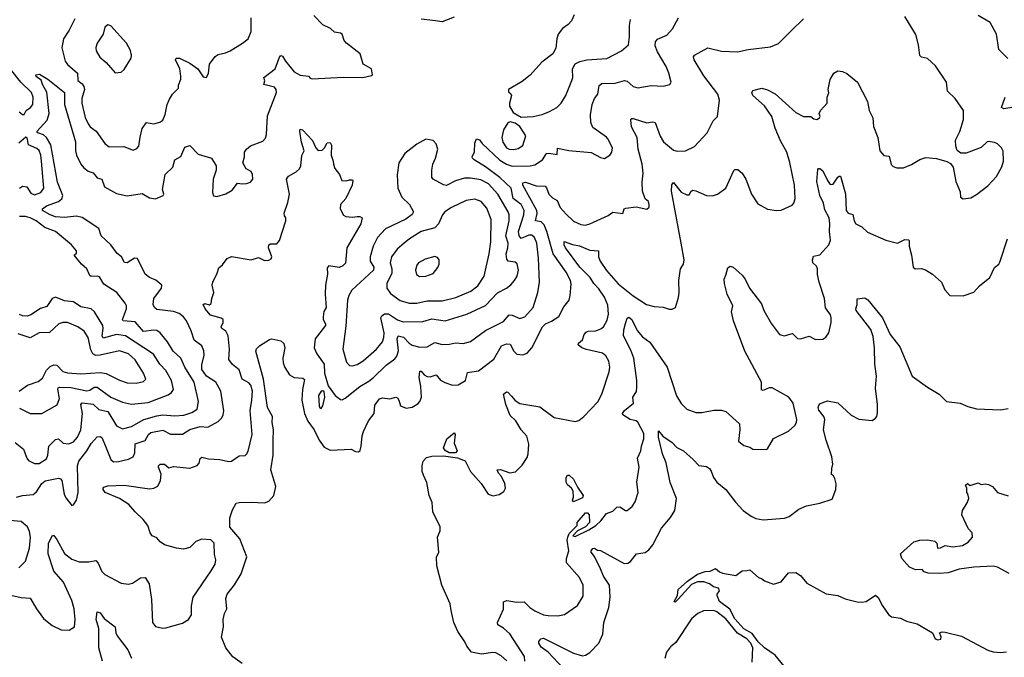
# Model space of a CAD drawing. Extents: x 1468344 to 1613994, y 525695 to 643861.
# Tile 245 of 256: x 1561026 to 1567620, y 581291 to 585563. Entities that reach past the tile are written whole.
import ezdxf

# ---------------------------------------------------------------- set-up
doc = ezdxf.new("R2010")
doc.units = 0

msp = doc.modelspace()

# ---------------------------------------------------------------- linework, layer by layer
at = {"layer": '0CON10XD'}
for points in [[(1560925, 581716.9), (1561035, 581691.1), (1561095, 581686.2), (1561137.1, 581615), (1561185, 581550.6), (1561242.9, 581505), (1561304.2, 581475.8), (1561357.1, 581472.9), (1561393.8, 581495), (1561398.1, 581545), (1561391.2, 581615), (1561375, 581670.8), (1561319.7, 581795), (1561255, 581867.1), (1561216.9, 581985), (1561218.5, 582055), (1561245, 582106.7), (1561255, 582106.7), (1561275, 582080), (1561325, 581987.5), (1561375, 581949.5), (1561425, 581931.8), (1561488.7, 581931.3), (1561535, 581939.2), (1561551.3, 581921.3), (1561575.9, 581865.9), (1561596.2, 581845), (1561705, 581788.6), (1561755, 581780), (1561781.3, 581788.7), (1561835, 581824.2), (1561865.6, 581825.6), (1561892.7, 581782.7), (1561908.3, 581678.3), (1561914.3, 581525), (1561935, 581496.7), (1561985, 581486), (1562005, 581488), (1562115, 581520), (1562155.8, 581544.2), (1562175.5, 581575), (1562175.5, 581635), (1562186.7, 581695), (1562308.9, 581871.1), (1562333.8, 581916.2), (1562338.8, 581945), (1562329.4, 581979.4), (1562327.2, 582055), (1562305, 582078.2), (1562245, 582082.9), (1562205, 582066.8), (1562165, 582027.5), (1562123.3, 582016.7), (1562075, 582022.2), (1561995, 582045.5), (1561967.1, 582065), (1561945, 582090.8), (1561912.9, 582105), (1561899.1, 582125), (1561883.2, 582173.2), (1561852.7, 582215), (1561798.8, 582265), (1561755.9, 582315.9), (1561694.4, 582355), (1561597.5, 582395), (1561585.8, 582415), (1561584.2, 582425), (1561589.7, 582430.3), (1561615, 582439.1), (1561725, 582445.4), (1561895, 582420), (1561925, 582423.3), (1561951.3, 582438.7), (1561969.6, 582475), (1561972.1, 582517.9), (1561955.6, 582565), (1561955.7, 582575), (1561966.7, 582585), (1561995, 582585.6), (1562025, 582560), (1562055, 582570.6), (1562165, 582558.9), (1562215, 582575.8), (1562227.6, 582592.4), (1562235, 582623.8), (1562245, 582631.9), (1562290.4, 582620.4), (1562365, 582617.3), (1562425, 582602.2), (1562445, 582605.8), (1562495, 582640), (1562535, 582643.8), (1562545, 582651.2), (1562555, 582673.3), (1562582.9, 582785), (1562570, 582945), (1562581.5, 583015), (1562585.4, 583075), (1562573.5, 583115), (1562560.7, 583130.7), (1562516.7, 583155), (1562495, 583217.5), (1562452, 583252), (1562425.8, 583285.8), (1562430.4, 583355), (1562422.5, 583445), (1562405.3, 583475.3), (1562378.6, 583495), (1562375.5, 583505), (1562387.5, 583535), (1562388.1, 583555), (1562374.1, 583564.1), (1562303.4, 583583.4), (1562268.9, 583625), (1562253.5, 583655), (1562265, 583661.9), (1562295, 583652.9), (1562308.7, 583661.3), (1562311.9, 583695), (1562326, 583735), (1562314.8, 583785), (1562319.3, 583805), (1562348, 583865), (1562358.3, 583901.7), (1562385, 583921.1), (1562415, 583964.2), (1562445, 583976.1), (1562575, 583953.6), (1562625, 583969.2), (1562665, 583948.8), (1562695, 583951.2), (1562708.8, 583961.2), (1562714, 583975), (1562691.4, 584035), (1562694.2, 584055), (1562705, 584062), (1562748.5, 584061.5), (1562766.4, 584083.6), (1562808, 584215), (1562808.8, 584235), (1562798.8, 584248.8), (1562796.1, 584266.1), (1562822.4, 584337.6), (1562832.2, 584395), (1562812, 584495), (1562826.2, 584515), (1562876.7, 584543.3), (1562900.5, 584565), (1562908.8, 584585), (1562916.1, 584653.9), (1562930.8, 584685), (1562913.7, 584743.7), (1562901.4, 584815), (1562905, 584830), (1562918.8, 584825), (1562987.5, 584755), (1563010, 584705), (1563025, 584686.7), (1563050.5, 584689.5), (1563066.7, 584705), (1563085, 584737.5), (1563105, 584740), (1563113, 584723), (1563112, 584655), (1563126.2, 584615), (1563126.7, 584595), (1563136.4, 584566.4), (1563167.5, 584525), (1563182.5, 584485), (1563213, 584483), (1563235, 584490), (1563255, 584490), (1563257.5, 584485), (1563253.3, 584455), (1563211.1, 584365), (1563174, 584325), (1563171.2, 584295), (1563195, 584252.5), (1563210, 584245), (1563255, 584240.8), (1563285, 584245.7), (1563304.1, 584244.1), (1563318.8, 584235), (1563309.5, 584195), (1563216.2, 584035), (1563207, 583933), (1563190, 583915), (1563165, 583902.9), (1563096.4, 583913.6), (1563085, 583900), (1563087.5, 583857.5), (1563074.5, 583785), (1563071.5, 583725), (1563078.6, 583635), (1563062.7, 583607.3), (1563057.7, 583572.3), (1563058, 583555), (1563074, 583525), (1563072.9, 583515), (1563005.6, 583425), (1562998.2, 583365), (1563015, 583324.4), (1563064, 583255), (1563067.9, 583195), (1563090.9, 583110.9), (1563139.5, 583045), (1563175, 583018.2), (1563185, 583016.5), (1563205, 583026.5), (1563304.4, 583105), (1563365, 583140.4), (1563394.3, 583165.7), (1563480.5, 583249.5), (1563538.5, 583291.5), (1563552, 583308), (1563561.9, 583345), (1563554.3, 583425.7), (1563560, 583445), (1563595.9, 583435.9), (1563635, 583395.4), (1563655, 583382.8), (1563705, 583369.1), (1563755, 583372.2), (1563805, 583400.9), (1563855, 583387.5), (1563905, 583388.5), (1563945, 583397.8), (1563995, 583393.1), (1564045, 583407.8), (1564145, 583480.5), (1564265, 583541.8), (1564304.7, 583585.3), (1564325, 583582.8), (1564375, 583560.8), (1564408, 583572), (1564464.2, 583635), (1564496.9, 583735), (1564507.1, 583805), (1564501.3, 583965), (1564489.1, 584065), (1564472.7, 584105), (1564455, 584118.6), (1564435, 584119.8), (1564385, 584098.1), (1564371, 584115), (1564366.3, 584145), (1564402, 584255), (1564405.3, 584285), (1564385.2, 584325.2), (1564330.7, 584365), (1564317.9, 584435), (1564242, 584505), (1564145, 584578.2), (1564070, 584625), (1564058.6, 584635), (1564056.9, 584645), (1564072.2, 584677.8), (1564073.3, 584736.7), (1564085, 584766), (1564105, 584757.5), (1564123.1, 584733.1), (1564242.4, 584622.4), (1564286.8, 584595), (1564325, 584581.6), (1564445, 584583.3), (1564475, 584591.5), (1564526.9, 584625), (1564554.1, 584665.9), (1564570.4, 584669.6), (1564625, 584661.2), (1564627.5, 584702.5), (1564703.6, 584686.4), (1564853, 584673), (1564915, 584640), (1564942.3, 584632.3), (1564978.8, 584655), (1564991.2, 584675), (1564995.8, 584705), (1564964.1, 584764.1), (1564955, 584776.7), (1564865, 584840), (1564850, 584875), (1564848.9, 584925), (1564860.5, 584995), (1564875.4, 585034.6), (1564896.9, 585065), (1564907.4, 585122.6), (1564925, 585135.5), (1565015, 585138.5), (1565075.5, 585155.5), (1565095, 585150.8), (1565135, 585115.6), (1565165, 585106.9), (1565255, 585121.4), (1565335, 585117.5), (1565380.7, 585129.3), (1565390, 585145), (1565372.9, 585205), (1565355, 585248.8), (1565297.1, 585347.1), (1565281.2, 585388.8), (1565284.5, 585415.5), (1565296.4, 585433.6), (1565360, 585460), (1565398.5, 585501.5), (1565438.1, 585575)], [(1561005, 582363.5), (1561045, 582374.5), (1561115, 582382), (1561139.3, 582400.7), (1561175, 582454.5), (1561197, 582473), (1561285, 582491.4), (1561297.9, 582487.9), (1561308.1, 582475), (1561324.4, 582385), (1561335, 582360), (1561375, 582307.5), (1561385, 582312.5), (1561405.8, 582344.2), (1561417.5, 582395), (1561413.6, 582575), (1561421.8, 582605), (1561476.4, 582673.6), (1561505, 582723.8), (1561545, 582767.5), (1561565, 582770), (1561575, 582762.9), (1561600, 582705), (1561635.4, 582615.4), (1561655, 582601.9), (1561687.6, 582602.4), (1561755, 582619.5), (1561784.6, 582635.4), (1561797.9, 582662.1), (1561799.1, 582720.9), (1561865, 582744), (1561888.5, 582785), (1561902.9, 582797.1), (1561985, 582813.9), (1562035, 582786.7), (1562115, 582787.1), (1562165, 582816.7), (1562235, 582837.3), (1562285, 582832.1), (1562355, 582871.8), (1562378.5, 582895), (1562388.7, 582915), (1562391.9, 582941.9), (1562372.8, 583075), (1562338.9, 583135), (1562275.7, 583175), (1562245, 583220), (1562245, 583250), (1562260.9, 583315), (1562260, 583345), (1562245, 583377.5), (1562195.3, 583415.3), (1562175, 583478.8), (1562142.9, 583545), (1562121.9, 583571.9), (1562093.9, 583593.9), (1562055, 583608.7), (1561945, 583621.5), (1561928.6, 583635), (1561919.2, 583655), (1561924.2, 583695), (1561976.2, 583765), (1561976.7, 583785), (1561937, 583817), (1561895, 583835.5), (1561865, 583857.8), (1561815, 583963.1), (1561795, 583964.5), (1561745, 583934.6), (1561727.3, 583937.3), (1561707.1, 583975), (1561677.4, 583997.4), (1561635.3, 584055.3), (1561572.2, 584115), (1561555.2, 584165.2), (1561445, 584238.9), (1561405, 584246.8), (1561325, 584237.6), (1561265, 584243.2), (1561229.1, 584255), (1561179.4, 584285), (1561177.8, 584295), (1561205, 584315.2), (1561285, 584344.2), (1561307.2, 584362.8), (1561314.7, 584385), (1561278.3, 584475), (1561234.8, 584725), (1561205, 584774.7), (1561185, 584792.4), (1561148, 584805), (1561140, 584815), (1561208.9, 584891.1), (1561223.5, 584935), (1561208.3, 585078.3), (1561179.7, 585125), (1561168.8, 585158.8), (1561135, 585182.5), (1561132.9, 585195), (1561158.8, 585198.8), (1561215, 585165.7), (1561324.7, 585074.7), (1561326.6, 584995), (1561398.8, 584745), (1561398.9, 584685), (1561406.6, 584655), (1561435, 584595.5), (1561455, 584570), (1561485, 584548.5), (1561517.8, 584537.8), (1561543.9, 584503.9), (1561575, 584495.6), (1561594.4, 584444.4), (1561675, 584398.5), (1561745, 584382.7), (1561845, 584398.7), (1561895, 584370), (1561935, 584363.8), (1561987.5, 584385), (1561991.2, 584395), (1561982.9, 584425), (1562000, 584525), (1562051.4, 584575), (1562065, 584624), (1562104, 584646), (1562131.4, 584708.6), (1562165, 584721.4), (1562221.4, 584661.4), (1562310, 584635), (1562341.2, 584585), (1562342.5, 584555), (1562321.9, 584495), (1562317.1, 584405), (1562323.1, 584383.1), (1562345, 584379.4), (1562406.4, 584396.4), (1562449.5, 584420.5), (1562485, 584467.5), (1562515, 584462.5), (1562545, 584465.6), (1562572, 584475), (1562587.5, 584495), (1562585.4, 584525.4), (1562576.9, 584546.9), (1562543.3, 584565), (1562520, 584605), (1562532, 584645), (1562532, 584675), (1562545, 584696), (1562572.4, 584717.6), (1562655, 584749.4), (1562670.9, 584769.1), (1562677.9, 584795), (1562685, 584918.8), (1562746, 585076), (1562743.6, 585095), (1562732, 585112), (1562660, 585130), (1562666.7, 585153.3), (1562660, 585175), (1562736.9, 585233.1), (1562765, 585312.5), (1562775, 585323.3), (1562785, 585320), (1562805.7, 585285.7), (1562863.8, 585215), (1562905, 585191.2), (1562960, 585185), (1562971.2, 585171.2), (1562985, 585166.7), (1563195, 585178.9), (1563322.9, 585177.1), (1563381.2, 585188.8), (1563387.5, 585195), (1563383, 585233), (1563326, 585265), (1563305, 585334), (1563214, 585405), (1563199.2, 585425), (1563185, 585466.2), (1563175, 585473.8), (1563135, 585480), (1563106.7, 585505), (1563055, 585528.6), (1562995, 585591.9)], [(1561395, 585568.5), (1561357.1, 585492.9), (1561318.4, 585435), (1561308.2, 585375), (1561331.3, 585285), (1561345, 585263.1), (1561411.9, 585205), (1561415.7, 585155.7), (1561443.7, 585133.7), (1561454.8, 585114.8), (1561458.6, 585095), (1561441.8, 585035), (1561442.3, 585005), (1561465, 584908.8), (1561483.3, 584865), (1561498.6, 584845), (1561536.9, 584816.9), (1561595, 584734), (1561625, 584710.6), (1561722.9, 584712.9), (1561785, 584690), (1561810.7, 584699.3), (1561823.3, 584715), (1561833.4, 584776.6), (1561845.4, 584834.6), (1561875, 584873.8), (1561925, 584866), (1561965, 584875.8), (1561985, 584890), (1562000.8, 584929.2), (1562012.7, 584995), (1562028.3, 585031.7), (1562049.2, 585065), (1562090, 585105), (1562088.8, 585125), (1562104.3, 585165), (1562105.5, 585185), (1562097.1, 585235), (1562070, 585295), (1562073.3, 585305), (1562095, 585306.5), (1562165, 585272.5), (1562218, 585235), (1562255, 585180), (1562277.5, 585175), (1562290, 585205), (1562297.1, 585265), (1562335, 585317.5), (1562355, 585329.4), (1562405, 585340.6), (1562435, 585354.2), (1562518.8, 585405), (1562556, 585435), (1562575.6, 585485), (1562576.9, 585575)], [(1563935, 585580), (1563855, 585548), (1563810, 585555), (1563715, 585567.5)], [(1564287.4, 581267.4), (1564251.3, 581301.3), (1564215, 581320), (1564195, 581322.2), (1564118.9, 581311.1), (1564050.6, 581325), (1564019.3, 581365), (1564006.9, 581395), (1563961.1, 581465), (1563934.4, 581525), (1563914.5, 581604.5), (1563909.7, 581649.7), (1563851.9, 581775), (1563818.6, 581905), (1563817.5, 581962.5), (1563833.3, 581995), (1563824.3, 582095), (1563841.4, 582138.6), (1563842.1, 582165), (1563793.6, 582265), (1563787.8, 582327.8), (1563767.1, 582375), (1563751.4, 582461.4), (1563730.5, 582510.5), (1563721.2, 582535), (1563720.8, 582575), (1563728.9, 582605), (1563750.8, 582629.2), (1563785, 582638.5), (1563865, 582640.5), (1563958.3, 582628.3), (1564008.3, 582608.3), (1564044.3, 582535), (1564115.5, 582455.5), (1564164.4, 582384.4), (1564197.3, 582372.7), (1564237.3, 582382.7), (1564268.3, 582401.7), (1564280, 582425), (1564275.7, 582455), (1564253, 582503), (1564232.5, 582525), (1564223.8, 582546.2), (1564245, 582550), (1564308.1, 582528.1), (1564346.5, 582533.5), (1564391.8, 582578.2), (1564425, 582630.8), (1564432.3, 582655), (1564435, 582720), (1564421.7, 582771.7), (1564384.7, 582814.7), (1564349.2, 582875), (1564311.5, 582911.5), (1564281.4, 582985), (1564266.2, 583055), (1564285, 583069.2), (1564295, 583068), (1564319.8, 583039.8), (1564345, 583011.8), (1564375, 582992.5), (1564508.9, 582968.9), (1564605, 582896.9), (1564745, 582871.4), (1564771.2, 582878.8), (1564805, 582903.8), (1564897.3, 583002.7), (1564924.7, 583055.3), (1564974.4, 583204.4), (1564977.5, 583235), (1564970.6, 583275), (1564951.1, 583311.1), (1564928.6, 583328.6), (1564822.8, 583352.8), (1564791.4, 583365), (1564766, 583385), (1564768, 583395), (1564795, 583417.5), (1564806.9, 583453.1), (1564819.8, 583470.2), (1564833.6, 583476.4), (1564885, 583477.9), (1564918.5, 583491.5), (1564935.7, 583505), (1564960.6, 583549.4), (1564969.2, 583590.8), (1564965, 583650), (1564942.8, 583705), (1564905, 583759.1), (1564871.2, 583795), (1564845.4, 583835.4), (1564777.5, 583905), (1564682.1, 584035), (1564671.5, 584055), (1564672.9, 584077.1), (1564727.6, 584057.6), (1564775, 584048.7), (1564845, 584020), (1564902.5, 584015), (1564902.2, 583975), (1564913.6, 583945), (1564955, 583883.2), (1565035, 583793.9), (1565133.7, 583713.7), (1565224.5, 583654.5), (1565275, 583642), (1565335, 583636.2), (1565375, 583623.3), (1565395, 583623.3), (1565417.5, 583635), (1565438.3, 583701.7), (1565443.3, 583735), (1565441.2, 583815), (1565452, 583895), (1565470.8, 583925), (1565475.8, 583955), (1565456.4, 584065), (1565391.1, 584415), (1565392.9, 584457.1), (1565405, 584473.3), (1565455, 584407.5), (1565495, 584390), (1565509.3, 584390.7), (1565522.5, 584415), (1565535, 584420), (1565555, 584417.5), (1565625, 584384.4), (1565665, 584382.5), (1565700, 584395), (1565754, 584435), (1565807.7, 584552.3), (1565815, 584558.8), (1565835, 584558.6), (1565864.5, 584534.5), (1565889.2, 584495), (1565926.7, 584395), (1565970.5, 584330.5), (1566035, 584293.3), (1566095, 584283.8), (1566125, 584286.2), (1566200, 584320), (1566211.2, 584335), (1566220, 584365), (1566215.8, 584455), (1566184.2, 584605.8), (1566163.1, 584675), (1566120.9, 584750.9), (1566086.6, 584836.6), (1566063.8, 584915), (1566015, 584985.6), (1565935.8, 585055), (1565928.6, 585075), (1565935, 585088), (1565995.8, 585104.2), (1566035, 585094.5), (1566085, 585067.5), (1566225, 584941.5), (1566275, 584915.8), (1566325, 584914), (1566345, 584898.8), (1566365, 584894), (1566383.3, 584905), (1566386.2, 584915), (1566380, 584935), (1566388.8, 584955), (1566433.8, 585005), (1566434.3, 585045), (1566445.6, 585074.4), (1566440.6, 585095), (1566455, 585162.5), (1566477.5, 585205), (1566505, 585220), (1566536.4, 585216.4), (1566565, 585202.5), (1566636.7, 585145), (1566703.8, 585015), (1566715.5, 584955.5), (1566739.4, 584905), (1566745, 584847.5), (1566774.2, 584774.2), (1566786.2, 584685), (1566813.9, 584653.9), (1566848.1, 584648.1), (1566863.4, 584593.4), (1566875, 584578.8), (1566900.5, 584570.5), (1566945, 584571.2), (1566997.7, 584592.3), (1567055, 584626.7), (1567095, 584640), (1567165, 584632.5), (1567235, 584613.3), (1567259.3, 584599.3), (1567276.7, 584575), (1567295, 584480), (1567325, 584410), (1567327.5, 584375), (1567345, 584363.8), (1567395, 584368.8), (1567435, 584392), (1567510.2, 584449.8), (1567568.3, 584511.7), (1567602.6, 584577.4), (1567614.4, 584615), (1567611.7, 584681.7), (1567602.5, 584705), (1567575, 584732.5), (1567555, 584741.4), (1567515, 584746.7), (1567505, 584744.2), (1567465, 584708), (1567365, 584668), (1567328.3, 584668.3), (1567305, 584687.5), (1567296, 584715), (1567294.1, 584755.9), (1567322, 584815), (1567346.7, 584895), (1567347.5, 584955), (1567290, 585035), (1567240, 585085), (1567233.3, 585145), (1567160, 585255), (1567105, 585303.3), (1567065, 585313.3), (1567055, 585322.5), (1567045.6, 585395.6), (1567026.7, 585465), (1566954.1, 585584.1)], [(1564739.1, 585595), (1564721.9, 585555), (1564699.3, 585530.7), (1564662, 585505), (1564633, 585467), (1564622.9, 585435), (1564616.4, 585373.6), (1564597.5, 585335), (1564521.7, 585278.3), (1564445, 585190.6), (1564390.7, 585149.3), (1564300, 585095), (1564299.3, 585079.3), (1564315, 585067.5), (1564320, 585055), (1564305.6, 585005), (1564306.7, 584985), (1564331.8, 584941.8), (1564385, 584910)], [(1564385, 584910), (1564465, 584914.6), (1564525, 584927.7), (1564575, 584948.8), (1564622.5, 584975), (1564653.1, 585005), (1564683.9, 585056.1), (1564724.3, 585155), (1564730, 585175), (1564729.2, 585235), (1564745, 585268), (1564776.5, 585283.5), (1564825, 585293.6), (1564957.6, 585302.4), (1565055.4, 585354.6), (1565102.5, 585395), (1565110.9, 585449.1), (1565109.5, 585525), (1565117.3, 585565)], [(1564394.7, 584454.7), (1564395, 584470), (1564414.4, 584475.6), (1564485, 584450), (1564545, 584448), (1564555, 584436.7), (1564570, 584395), (1564595, 584370), (1564625, 584352.5), (1564644.5, 584305), (1564685, 584259.4), (1564735, 584214.2), (1564785, 584190.8), (1564815, 584187.5), (1564843.3, 584195), (1564967.9, 584252.1), (1564997.3, 584272.7), (1565065.7, 584264.3), (1565073.3, 584295), (1565085, 584300), (1565155, 584310), (1565227, 584293), (1565241.7, 584308.3), (1565242.5, 584325), (1565237.5, 584345), (1565213.8, 584363.8), (1565196, 584415), (1565194.4, 584474.4), (1565201.1, 584535), (1565195.4, 584595.4), (1565168.9, 584695), (1565160.6, 584775), (1565123.2, 584845), (1565118.6, 584891.4), (1565125, 584902), (1565135, 584901.4), (1565225, 584872.2), (1565265, 584880), (1565280.8, 584875), (1565315, 584784), (1565338.1, 584745), (1565405, 584688.6), (1565428.3, 584681.7), (1565485, 584684.3), (1565545.4, 584714.6), (1565630, 584805), (1565671.2, 584885), (1565698.8, 584915), (1565712, 585025), (1565702, 585065), (1565607.8, 585187.8), (1565541.9, 585295), (1565538.6, 585315), (1565544.7, 585325.3), (1565635, 585375.7), (1565725, 585351.4), (1565833, 585347), (1565905, 585362.9), (1566055, 585382.5), (1566106.8, 585403.2), (1566191.7, 585488.3), (1566275, 585570)], [(1567644.3, 585304.3), (1567584.3, 585364.3), (1567567.3, 585467.3), (1567525.6, 585545.6), (1567445, 585592.5)], [(1561665, 585206.2), (1561705, 585211.2), (1561725, 585230), (1561771.2, 585305), (1561773.8, 585325), (1561767, 585357), (1561740.8, 585405), (1561635, 585522.5), (1561615, 585530), (1561595, 585512.5), (1561583.9, 585466.1), (1561544.2, 585405), (1561536.1, 585376.1), (1561538.6, 585355), (1561561.5, 585311.5), (1561605, 585277.5), (1561665, 585206.2)], [(1561021.2, 584945), (1561045, 584928), (1561055, 584928.8), (1561070, 584955), (1561098.5, 584975), (1561112.8, 584995), (1561115.9, 585044.1), (1561104.1, 585075), (1561033.9, 585143.9), (1560965, 585232.6)], [(1567683.3, 584976.7), (1567616.9, 584966.9), (1567601.4, 584975), (1567625.3, 585044.7)], [(1564335, 584694.5), (1564365, 584700.5), (1564395, 584720.8), (1564414.5, 584785), (1564375, 584848.8), (1564345, 584870), (1564311.5, 584878.5), (1564295, 584871.2), (1564266.9, 584825), (1564255.5, 584775), (1564262.3, 584742.3), (1564285, 584705.7), (1564305, 584695.5), (1564335, 584694.5)], [(1561025, 584433.8), (1561045, 584448.9), (1561073.3, 584443.3), (1561100.2, 584400.2), (1561125, 584390.6), (1561167.5, 584405), (1561187.9, 584435), (1561172.4, 584615), (1561166.5, 584656.5), (1561155, 584686.7), (1561141.4, 584701.4), (1561083.8, 584725), (1561075, 584772.5), (1561067.3, 584777.3), (1561018.8, 584735)], [(1563255, 583244.4), (1563285, 583252.1), (1563325, 583278.2), (1563415, 583355.5), (1563455, 583404.4), (1563465.3, 583435), (1563465.8, 583465), (1563443.6, 583565), (1563450.9, 583579.1), (1563468.6, 583591.4), (1563495, 583592.1), (1563555, 583551.2), (1563595, 583538.4), (1563725, 583540.3), (1563785, 583559.7), (1563875, 583546), (1564020.6, 583589.4), (1564145, 583647.7), (1564225, 583732.5), (1564286.3, 583763.7), (1564315, 583786.4), (1564340.4, 583815), (1564356.8, 583845), (1564365.4, 583885), (1564358.4, 583928.4), (1564345, 583939.5), (1564296.2, 583946.2), (1564288.2, 583958.2), (1564284.7, 583995), (1564295.3, 584035), (1564296.6, 584065), (1564280.6, 584115), (1564304.2, 584215), (1564304.1, 584255), (1564297.8, 584275), (1564227.4, 584395), (1564165, 584463.1), (1564115, 584489.8), (1564045, 584502.3), (1564005, 584500.8), (1563945, 584483.8), (1563885, 584452.9), (1563865, 584456.5), (1563796, 584495), (1563787, 584507), (1563785.8, 584555), (1563792.9, 584595), (1563810.8, 584635), (1563825.8, 584695), (1563815, 584732.5), (1563795, 584753.3), (1563745, 584762), (1563685, 584728.8), (1563605, 584666), (1563566, 584605), (1563554.3, 584524.3), (1563559.2, 584435), (1563585, 584373.3), (1563637.1, 584325), (1563663.3, 584275), (1563655, 584258.1), (1563612.9, 584227.1), (1563475, 584162.9), (1563421.5, 584105), (1563392.5, 584045), (1563372.3, 583975), (1563373.8, 583945), (1563396.8, 583905), (1563394.6, 583885), (1563249.7, 583750.2), (1563229.2, 583715), (1563221.8, 583685), (1563210.5, 583509.5), (1563189.2, 583355), (1563215, 583268), (1563235, 583247.1), (1563255, 583244.4)], [(1564409.7, 581265), (1564405.6, 581295.6), (1564309.4, 581449.4), (1564265, 581487.3), (1564228, 581508), (1564225.3, 581525), (1564265, 581613.3), (1564266.2, 581663.8), (1564287.9, 581672.1), (1564355, 581661.5), (1564405, 581662.2), (1564442.9, 581625), (1564475, 581603.3), (1564535, 581576.5), (1564565, 581570.5), (1564630.3, 581569.7), (1564675, 581578), (1564762.4, 581637.6), (1564798.9, 581701.1), (1564799.5, 581775), (1564775.6, 581825), (1564688.9, 581925), (1564687.6, 581952.4), (1564703.1, 582005), (1564693.1, 582075), (1564697.5, 582095), (1564705, 582120), (1564760, 582175), (1564760, 582195), (1564815, 582260), (1564828.3, 582258.3), (1564840, 582245), (1564842.5, 582195), (1564815.8, 582164.2), (1564760.7, 582139.3), (1564730, 582105), (1564745, 582101.2), (1564838, 582145), (1564885, 582174.4), (1564918.8, 582205), (1564955.8, 582254.2), (1564998.7, 582271.3), (1565025, 582296.7), (1565045, 582298.8), (1565084.1, 582274.1), (1565095, 582273.8), (1565128.7, 582301.3), (1565147.9, 582332.1), (1565166.9, 582395), (1565158.6, 582465), (1565175.7, 582564.3), (1565164.4, 582625), (1565186.9, 582675), (1565189.2, 582705), (1565205.6, 582755), (1565205, 582790), (1565166.3, 582866.3), (1565154.5, 582874.5), (1565113.7, 582883.6), (1565064.6, 582914.6), (1565062.2, 582925), (1565075.6, 582945), (1565137.8, 582995), (1565132.2, 583035), (1565157.3, 583072.7), (1565160.1, 583100.1), (1565160, 583145), (1565138.2, 583295), (1565118.7, 583348.7), (1565070, 583445), (1565071.9, 583485), (1565083, 583527), (1565095, 583562.5), (1565105, 583571.2), (1565125.3, 583555), (1565160.9, 583480.9), (1565197.5, 583437.5), (1565245, 583403.1), (1565361.5, 583235), (1565425, 583043.8), (1565455, 582990.8), (1565494.5, 582954.5), (1565555, 582930.8), (1565595, 582930.8), (1565675, 582948), (1565725, 582947.5), (1565755, 582937.5), (1565845.6, 582855.6), (1565847.9, 582815), (1565839.8, 582739.8), (1565875, 582709.2), (1565915, 582699.2), (1565935.9, 582685.9), (1566025, 582682.5), (1566035, 582687.5), (1566075, 582756.7), (1566175, 582806), (1566217.5, 582845), (1566228.8, 582865), (1566230.6, 582885), (1566206.1, 582995), (1566177.5, 583035), (1566065, 583096.2), (1566045, 583096.7), (1566005, 583078.9), (1565993.3, 583083.3), (1565993.5, 583135), (1565882, 583342), (1565807.5, 583545), (1565793.1, 583606.9), (1565802, 583645), (1565764.5, 583725), (1565745.7, 583795), (1565744.2, 583825), (1565755, 583852.5), (1565768.3, 583901.7), (1565785, 583912.5), (1565805, 583906.2), (1565865, 583851.4), (1565885.5, 583825), (1565914.7, 583764.7), (1565995, 583659.2), (1566008.5, 583615), (1566061.1, 583525), (1566115, 583454.3), (1566145, 583444.4), (1566201.7, 583461.7), (1566235, 583426.2), (1566255, 583426), (1566313.9, 583443.9), (1566355, 583420), (1566405, 583423.3), (1566423.9, 583436.1), (1566445.9, 583464.1), (1566461.2, 583535), (1566461.2, 583565), (1566456.7, 583585), (1566422.7, 583632.7), (1566415.7, 583695.7), (1566379.2, 583805), (1566370, 583855), (1566370, 583895), (1566362, 583912), (1566338.6, 583935), (1566335.6, 583955), (1566342.2, 583977.8), (1566385, 583988.6), (1566445, 584055.8), (1566455.8, 584085), (1566449, 584145), (1566452.5, 584195), (1566448.1, 584235), (1566418.9, 584288.9), (1566408.9, 584335), (1566384.8, 584385), (1566365, 584480), (1566370.8, 584559.2), (1566375, 584566.7), (1566385, 584566.7), (1566405, 584551.2), (1566435.4, 584485.4), (1566455, 584460), (1566475, 584461.2), (1566505, 584508.8), (1566515, 584515.8), (1566523.9, 584513.9), (1566555.9, 584395.9), (1566561.8, 584285), (1566575, 584267.5), (1566605, 584258.8), (1566614.6, 584215), (1566625, 584195.7), (1566665, 584174.4), (1566705, 584140.6), (1566827.5, 584085), (1566905, 584066.2), (1566955, 584090), (1566978.8, 584088.8), (1566983.8, 584083.8), (1566982.9, 584045), (1566998.1, 583985), (1567008.8, 583905), (1567022.9, 583892.9), (1567065, 583896), (1567093.3, 583886.7), (1567138.8, 583858.8), (1567200, 583805), (1567222.7, 583752.7), (1567256.4, 583716.4), (1567345, 583713.3), (1567415, 583736.7), (1567455, 583780), (1567523.9, 583836.1), (1567555, 583902.5), (1567582.5, 583925), (1567590.7, 583939.3), (1567641.4, 584095)], [(1562515, 581250), (1562454.2, 581295), (1562407.1, 581355), (1562377.5, 581425), (1562390, 581495), (1562389.2, 581545), (1562398, 581585), (1562412.5, 581615), (1562406.5, 581685), (1562415.6, 581715), (1562463.8, 581776.2), (1562509.8, 581850.2), (1562546, 581965), (1562500, 582085), (1562432.3, 582162.3), (1562432.8, 582225), (1562450.9, 582279.1), (1562475, 582322.9), (1562495, 582328.5), (1562575, 582330), (1562665, 582325.6), (1562693.4, 582336.6), (1562728.6, 582375), (1562740.5, 582435), (1562707, 582547), (1562723.8, 582645), (1562724, 582744), (1562725.7, 582815), (1562717.4, 582865), (1562718.2, 582905), (1562685.6, 582965.6), (1562658.4, 583155), (1562608, 583342), (1562611.8, 583358.2), (1562631, 583379), (1562699.4, 583420.6), (1562715, 583424.3), (1562775, 583411.8), (1562794.7, 583394.8), (1562801.1, 583365), (1562788.3, 583295), (1562790, 583265), (1562802.5, 583232.5), (1562833.8, 583183.8), (1562865, 583165.5), (1562922.1, 583162.1), (1562933, 583153), (1562919.7, 583085), (1562916.2, 583015), (1562933.9, 582925), (1562955, 582872.5), (1562997.5, 582815), (1563032.5, 582745), (1563065, 582698.1), (1563105, 582679.5), (1563245, 582686.2), (1563275, 582670), (1563295, 582666.7), (1563305, 582677.5), (1563312.5, 582705), (1563319.5, 582775), (1563328.8, 582805), (1563360.9, 582875), (1563399.3, 582925), (1563405, 582981.2), (1563435, 583023.1), (1563455, 583030), (1563505, 583022.1), (1563545, 583034.2), (1563555, 583030), (1563564.3, 583015), (1563575.8, 582975.8), (1563615, 582960), (1563655, 582967.1), (1563691.3, 582988.7), (1563705.5, 583004.5), (1563716.9, 583035), (1563712.7, 583105), (1563700.9, 583165), (1563705, 583208.8), (1563715, 583208.6), (1563734.7, 583184.7), (1563755, 583171.8), (1563775, 583169.6), (1563815, 583183.1), (1563845, 583148.6), (1563873, 583133), (1563925, 583114.4), (1563963, 583117), (1564011.2, 583145), (1564025, 583199.4), (1564099.3, 583210.7), (1564200.8, 583289.2), (1564252.7, 583377.3), (1564285, 583391.2), (1564309.6, 583389.6), (1564335, 583342), (1564355, 583321.4), (1564395, 583317.1), (1564425, 583329.2), (1564456.2, 583363.8), (1564527.3, 583505), (1564547.1, 583525), (1564587.4, 583542.6), (1564636.9, 583575), (1564670.7, 583639.3), (1564705, 583684), (1564713.1, 583715), (1564718.9, 583791.1), (1564715.4, 583815), (1564685, 583870.6), (1564599.5, 583995), (1564557.3, 584145), (1564538.2, 584188.2), (1564518, 584208), (1564480.8, 584215), (1564491.6, 584265), (1564489.6, 584285), (1564394.7, 584454.7)], [(1563685, 583664.6), (1563755, 583678.5), (1563855, 583680.4), (1563947.1, 583702.9), (1564047.1, 583745), (1564095, 583781.1), (1564136.2, 583845), (1564169.7, 583995), (1564180.6, 584075), (1564183.1, 584225), (1564155, 584300), (1564116, 584346), (1564075, 584360), (1564015, 584351.8), (1563917.5, 584305), (1563873.5, 584276.5), (1563857.3, 584255), (1563830, 584195), (1563805, 584169.6), (1563715, 584143.2), (1563636.9, 584095), (1563600.6, 584065), (1563553.1, 584025), (1563515.3, 583974.7), (1563507.5, 583935), (1563517.1, 583895), (1563517.1, 583865), (1563485.5, 583795), (1563483.5, 583765), (1563509.4, 583729.4), (1563575, 583681.1), (1563635, 583664.6), (1563685, 583664.6)], [(1560995, 582730), (1561052.2, 582685), (1561073.5, 582625), (1561085, 582609.2), (1561125, 582589.5), (1561155, 582590), (1561205, 582621.4), (1561214.6, 582645), (1561221.5, 582705), (1561265, 582749.4), (1561285, 582754.3), (1561316.2, 582726.2), (1561355, 582722.2), (1561385, 582734.4), (1561413.6, 582765), (1561434.2, 582815.8), (1561446.5, 582925), (1561434.7, 582985.3), (1561443.6, 582996.4), (1561518, 582988), (1561555, 582950.9), (1561615, 582939.1), (1561672.9, 582842.9), (1561715, 582820.9), (1561775, 582838.2), (1561856, 582884), (1561945, 582909.3), (1561985, 582915.2), (1562065, 582908.8), (1562125, 582913.5), (1562179.4, 582930.6), (1562215, 582954.4), (1562223.1, 583005), (1562193.2, 583135), (1562131.8, 583235), (1562103.8, 583295), (1562052.6, 583342.6), (1562015, 583405.4), (1561966.2, 583465), (1561945, 583480), (1561925, 583483.4), (1561855, 583473.4), (1561798.1, 583538.1), (1561718, 583545), (1561714.5, 583555), (1561740.8, 583625), (1561741.5, 583645), (1561733, 583663), (1561675.7, 583735), (1561590.2, 583790.2), (1561559.3, 583839.3), (1561545, 583845.7), (1561505, 583843.3), (1561495, 583849.2), (1561475.6, 583895), (1561440, 583925), (1561390, 583985), (1561405, 584000), (1561405.6, 584015), (1561372, 584055), (1561266.2, 584145), (1561195, 584172), (1561136.2, 584215), (1561096.7, 584235), (1561065, 584244.4), (1561024.5, 584244.5)], [(1563703.1, 583843.1), (1563745, 583844.4), (1563795, 583862.5), (1563826.6, 583903.4), (1563834.2, 583925), (1563834, 583954), (1563825, 583970), (1563805, 583975.8), (1563741.3, 583958.7), (1563696.2, 583935), (1563685, 583918.8), (1563677.5, 583885), (1563683.3, 583855), (1563703.1, 583843.1)], [(1561025, 582960.9), (1561095, 582925.4), (1561175, 582925.7), (1561276.3, 582983.7), (1561291.5, 583025), (1561281.9, 583088.1), (1561283.8, 583096.2), (1561295, 583100.3), (1561369.1, 583099.1), (1561475, 583076.8), (1561495, 583080.3), (1561525, 583101.5), (1561545, 583102), (1561635, 583034.7), (1561715, 583000.4), (1561775, 582988), (1561885, 582998.8), (1562020.1, 583049.9), (1562041.9, 583065), (1562055.5, 583085), (1562042.1, 583145), (1562003.4, 583213.4), (1561963.2, 583255), (1561921.2, 583321.2), (1561735, 583445.8), (1561675, 583453.7), (1561585, 583430), (1561578.8, 583445), (1561585.3, 583495), (1561581.5, 583515), (1561526.3, 583606.3), (1561505, 583625.5), (1561435, 583640), (1561385, 583671.8), (1561325, 583680.6), (1561265, 583703.8), (1561244.2, 583695.8), (1561207.4, 583642.6), (1561165, 583627.6), (1561100, 583585), (1561075, 583577.5), (1561045, 583578.5), (1561025, 583588.5)], [(1564665, 581217.5), (1564565, 581325.7), (1564517.9, 581357.9), (1564502, 581385), (1564503, 581397), (1564516.7, 581415), (1564535, 581419.2), (1564735, 581319.4), (1564795, 581301.4), (1564815, 581305.7), (1564845, 581323.3), (1564904.2, 581385), (1564931.1, 581445), (1564936.9, 581525), (1564971.1, 581625), (1564980, 581695), (1564976, 581775), (1564935.2, 581835.2), (1564915, 581884.4), (1564875.9, 581965.9), (1564852.9, 581995), (1564852.7, 582005), (1564865, 582020), (1564875, 582021.9), (1564895, 582008), (1564915, 582007.5), (1565075, 581920), (1565098.9, 581921.1), (1565116.3, 581933.7), (1565156.5, 581983.5), (1565215, 581992.9), (1565239.2, 582010.9), (1565266.1, 582045), (1565324.6, 582155.4), (1565385, 582227.5), (1565413.6, 582275), (1565425.4, 582355), (1565382.9, 582462.9), (1565355.6, 582595), (1565331.1, 582655), (1565304, 582765), (1565305, 582807.5), (1565333.8, 582773.8), (1565395, 582730), (1565427.1, 582697.1), (1565470.5, 582675), (1565537.2, 582617.2), (1565575, 582575.6), (1565625, 582568.9), (1565645.6, 582555.6), (1565657.9, 582537.9), (1565671.4, 582495), (1565695, 582464.2), (1565755.6, 582415.6), (1565819.7, 582329.7), (1565870.8, 582275), (1565925, 582236), (1565955, 582222), (1566005, 582212.5), (1566147, 582223), (1566180, 582235), (1566245, 582284), (1566295, 582306.7), (1566385, 582323.3), (1566468.3, 582351.7), (1566491.2, 582415), (1566493.9, 582453.9), (1566485, 582490), (1566476.4, 582506.4), (1566463.3, 582515), (1566464.2, 582555), (1566472, 582585), (1566466, 582635), (1566427.1, 582745), (1566409.4, 582815), (1566418.6, 582885), (1566410.8, 582905), (1566377, 582947), (1566372.9, 582965), (1566381.4, 582988.6), (1566435, 583008.8), (1566505, 582995.5), (1566595, 582914.4), (1566645, 582885.6), (1566735, 582878.8), (1566757.7, 582892.3), (1566766.2, 582905), (1566771.7, 582928.3), (1566770.6, 582985), (1566757.7, 583095), (1566765.3, 583175), (1566752.9, 583255), (1566750.8, 583365), (1566741.7, 583441.7), (1566727.1, 583487.1), (1566628.1, 583615), (1566624.7, 583625.3), (1566634.2, 583655), (1566635, 583692.5), (1566685, 583698.8), (1566705.9, 583685.9), (1566804.3, 583565), (1566855.6, 583455), (1566921.6, 583371.6), (1567004, 583174), (1567105, 583100.8), (1567184.3, 583054.3), (1567232.5, 583005), (1567325, 582993.3), (1567375, 582971.2), (1567435, 582956.7), (1567595, 582950), (1567645, 582957.5)], [(1561022.5, 583075), (1561078, 583115), (1561150.4, 583139.6), (1561177.7, 583162.3), (1561205.2, 583214.8), (1561230.6, 583239.4), (1561255, 583251.8), (1561275, 583249.6), (1561315, 583205.4), (1561345, 583196.6), (1561435, 583190.9), (1561565, 583199.1), (1561605, 583192.5), (1561695, 583147.1), (1561745, 583129.6), (1561805, 583127.1), (1561855, 583140), (1561870.8, 583155), (1561855.5, 583195), (1561800, 583285), (1561755, 583323.9), (1561694.6, 583345.4), (1561564.2, 583315.8), (1561535, 583314), (1561515, 583325.5), (1561502.2, 583352.2), (1561484.2, 583435), (1561456.8, 583476.8), (1561415, 583506.2), (1561345, 583534.7), (1561315, 583534.7), (1561287.1, 583525), (1561225, 583467.3), (1561156.7, 583465), (1561095, 583432.1), (1561015, 583459.2)], [(1563045, 582957.5), (1563056.7, 582975), (1563070, 583035), (1563065, 583070), (1563055, 583077.5), (1563045, 583073.3), (1563026.7, 583045), (1563030.8, 582975), (1563035, 582962.5), (1563045, 582957.5)], [(1563945, 582660.8), (1563901.9, 582661.9), (1563875.7, 582675.7), (1563863.8, 582695), (1563885.6, 582755), (1563935, 582796.2), (1563941.2, 582785), (1563935.5, 582725), (1563955.8, 582674.2), (1563945, 582660.8)], [(1564735, 582332.5), (1564727.5, 582345), (1564733.8, 582365), (1564732.5, 582405), (1564722.5, 582425), (1564695, 582447.5), (1564686.7, 582465), (1564686.7, 582495), (1564695, 582512.5), (1564705, 582511.2), (1564734.2, 582485), (1564760.9, 582430.9), (1564800, 582375), (1564795, 582360), (1564735, 582332.5)], [(1567651.7, 581851.7), (1567575, 581895.7), (1567545, 581901.4), (1567415, 581894.2), (1567318.8, 581881.2), (1567245, 581857.5), (1567185, 581852), (1567110, 581855), (1567084.2, 581864.2), (1567070, 581880), (1567025, 581877.5), (1566985, 581896), (1566935, 581953.3), (1566924, 581985), (1567015, 582063.8), (1567055, 582076), (1567105, 582078), (1567155, 582070), (1567169.2, 582055), (1567172.7, 582022.7), (1567193.8, 582023.8), (1567225, 582040), (1567275, 582032), (1567340.5, 582039.5), (1567377.3, 582062.7), (1567406.2, 582095), (1567404.2, 582125), (1567379.2, 582155), (1567336.7, 582245), (1567340, 582275), (1567372.5, 582325), (1567382.5, 582355), (1567377, 582387), (1567370, 582395), (1567370, 582425), (1567360, 582445), (1567373.6, 582456.4), (1567392.5, 582442.5), (1567445, 582460), (1567465, 582450), (1567495, 582453.8), (1567515, 582449.2), (1567541.2, 582435), (1567575, 582396.2), (1567645, 582373.8)], [(1561020.5, 581889.5), (1561065.6, 581934.4), (1561092.3, 582022.3), (1561097.5, 582095), (1561091.3, 582135), (1561078.8, 582165), (1561035, 582200.8), (1560957, 582207)], [(1566145, 581231.4), (1566084.5, 581305), (1566013.1, 581355), (1565970.9, 581395), (1565931.1, 581451.1), (1565875, 581482.4), (1565815, 581549.6), (1565782.5, 581612.5), (1565713.3, 581665), (1565697.5, 581705), (1565697.5, 581715), (1565713, 581737), (1565706.7, 581755), (1565672.3, 581762.3), (1565645, 581782.5), (1565607, 581797), (1565565, 581797.5), (1565525, 581778.9), (1565435, 581680), (1565415, 581661.2), (1565410, 581665), (1565430.8, 581705), (1565435.8, 581745), (1565498.1, 581801.9), (1565565, 581848.5), (1565616.7, 581865), (1565651.2, 581868.8), (1565685, 581886.7), (1565713, 581863), (1565732.5, 581855), (1565821.7, 581838.3), (1565865, 581870), (1565896.4, 581873.6)], [(1565896.4, 581873.6), (1565916.1, 581876.1), (1565975, 581826.7), (1565995, 581820), (1566015, 581803.3), (1566075, 581780), (1566125, 581797.5), (1566175, 581856.2), (1566225, 581860), (1566255, 581838.8), (1566297.7, 581787.7), (1566426.2, 581716.2), (1566505, 581705.7), (1566555, 581681.9), (1566635, 581663.6), (1566665, 581660.4), (1566695, 581665.5), (1566756.4, 581706.4), (1566775, 581692.5), (1566803.3, 581635), (1566845, 581577.5), (1566865, 581563.3), (1566925, 581553.3), (1566965, 581533.3), (1567035.9, 581515.9), (1567140, 581455), (1567157.5, 581415), (1567175, 581408.9), (1567195, 581413.6), (1567197.9, 581427.9), (1567186.7, 581455), (1567205, 581462), (1567225, 581459.2), (1567332.6, 581432.6), (1567509.8, 581339.8), (1567545, 581328.5), (1567593.8, 581323.8), (1567635, 581328.5)], [(1561580.7, 581265), (1561554.7, 581355), (1561554.7, 581484.7), (1561538.5, 581545), (1561545, 581596.7), (1561565, 581590), (1561591.5, 581551.5), (1561664, 581495), (1561668.9, 581455), (1561677.8, 581435), (1561748.8, 581341.2), (1561775, 581286.2)], [(1565931.9, 581258.1), (1565935.5, 581354.5), (1565921.8, 581385), (1565895.4, 581415), (1565833.3, 581453.3), (1565755, 581549), (1565695, 581596.3), (1565675, 581605.3), (1565605, 581602.7), (1565567.5, 581585), (1565525, 581548.6), (1565419.2, 581390.8), (1565385, 581360.6), (1565357.1, 581325), (1565346.6, 581283.4)]]:
    msp.add_lwpolyline(points, dxfattribs=at)

doc.saveas('drawing.dxf')
